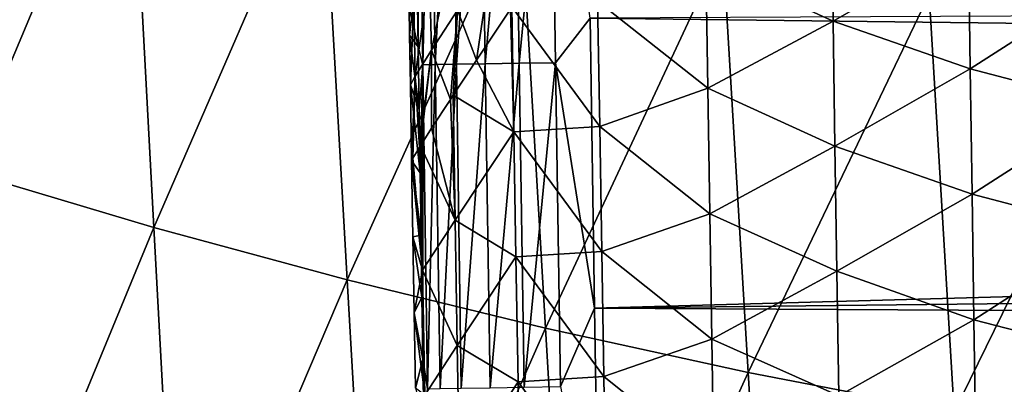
# Model space of a CAD drawing. Header units: metres. Extents: x -26 to 26, y -167 to 32.
# Tile 120 of 237: x -17.31 to -13.27, y -62.13 to -60.63. Entities that reach past the tile are written whole.
import ezdxf

# ---------------------------------------------------------------- set-up
doc = ezdxf.new("R2010")
doc.units = ezdxf.units.M
doc.layers.add('solid_12_411_043_XXX', color=7, linetype='CONTINUOUS')

msp = doc.modelspace()

# ---------------------------------------------------------------- linework, layer by layer
at = {"layer": 'solid_12_411_043_XXX'}
for points in [[(-19.882414, -53.963749, 137.548279), (-19.738482, -66.156723, 137.548279), (19.882442, -53.963749, 137.548279)], [(-19.738482, -66.156723, 137.548279), (19.783798, -62.591133, 137.548279), (19.882442, -53.963749, 137.548279)], [(-12.712985, -60.695759, 117.967117), (-13.57361, -60.527737, 118.239883), (-12.810289, -59.00502, 117.875542)], [(-17.533356, -61.254765, 119.87178), (-17.626141, -59.372925, 119.837929), (-16.856817, -59.641697, 119.479576)], [(-15.277764, -59.480091, 177.794266), (-15.417356, -59.482193, 177.709702), (-15.397344, -60.812927, 177.709717)], [(-15.257713, -60.810795, 177.794327), (-15.277764, -59.480091, 177.794266), (-15.397344, -60.812927, 177.709717)], [(-15.12876, -59.477848, 177.843338), (-15.277764, -59.480091, 177.794266), (-15.257713, -60.810795, 177.794327)], [(-15.108663, -60.808521, 177.843445), (-15.12876, -59.477848, 177.843338), (-15.257713, -60.810795, 177.794327)], [(-14.96563, -60.625896, 177.858582), (-15.12876, -59.477848, 177.843338), (-15.108663, -60.808521, 177.843445)], [(-15.673724, -59.486084, 177.307281), (-15.67626, -60.481888, 177.160828), (-15.672293, -60.742764, 177.160767)], [(-15.622172, -59.485294, 177.455505), (-15.673724, -59.486084, 177.307281), (-15.653658, -60.816879, 177.307053)], [(-15.653658, -60.816879, 177.307053), (-15.673724, -59.486084, 177.307281), (-15.672293, -60.742764, 177.160767)], [(-15.602155, -60.816074, 177.455353), (-15.622172, -59.485294, 177.455505), (-15.653658, -60.816879, 177.307053)], [(-15.535303, -59.483974, 177.593704), (-15.622172, -59.485294, 177.455505), (-15.602155, -60.816074, 177.455353)], [(-15.515304, -60.814735, 177.593628), (-15.535303, -59.483974, 177.593704), (-15.602155, -60.816074, 177.455353)], [(-15.417356, -59.482193, 177.709702), (-15.535303, -59.483974, 177.593704), (-15.515304, -60.814735, 177.593628)], [(-15.397344, -60.812927, 177.709717), (-15.417356, -59.482193, 177.709702), (-15.515304, -60.814735, 177.593628)], [(-16.757851, -61.484951, 119.52047), (-17.533356, -61.254765, 119.87178), (-16.856817, -59.641697, 119.479576)], [(-16.757851, -61.484951, 119.52047), (-16.856817, -59.641697, 119.479576), (-16.066204, -59.892902, 119.139145)], [(-15.963448, -61.700085, 119.186523), (-16.757851, -61.484951, 119.52047), (-16.066204, -59.892902, 119.139145)], [(-15.963448, -61.700085, 119.186523), (-16.066204, -59.892902, 119.139145), (-15.253357, -60.125107, 118.822113)], [(-15.148923, -61.898949, 118.87561), (-15.963448, -61.700085, 119.186523), (-15.253357, -60.125107, 118.822113)], [(-15.148923, -61.898949, 118.87561), (-15.253357, -60.125107, 118.822113), (-14.421106, -60.337093, 118.524696)], [(-14.49101, -60.398537, 172.161896), (-13.97611, -60.124851, 171.799713), (-13.968336, -60.637978, 171.804031)], [(-13.968336, -60.637978, 171.804031), (-13.97611, -60.124851, 171.799713), (-13.412608, -60.317623, 171.546646)], [(-15.617938, -60.757271, 174.01268), (-15.625278, -60.446041, 174.02562), (-15.520885, -60.286404, 173.654785)], [(-15.510554, -60.592854, 173.636337), (-15.617938, -60.757271, 174.01268), (-15.520885, -60.286404, 173.654785)], [(-13.968336, -60.637978, 171.804031), (-13.412608, -60.317623, 171.546646), (-13.405107, -60.833427, 171.551178)], [(-13.405107, -60.833427, 171.551178), (-13.412608, -60.317623, 171.546646), (-12.837905, -60.46994, 171.402985)], [(-14.316966, -62.080509, 118.583664), (-15.148923, -61.898949, 118.87561), (-14.421106, -60.337093, 118.524696)], [(-14.316966, -62.080509, 118.583664), (-14.421106, -60.337093, 118.524696), (-13.57361, -60.527737, 118.239883)], [(-15.371308, -60.382965, 173.293777), (-15.432664, -60.7981, 173.446136), (-15.510554, -60.592854, 173.636337)], [(-15.371308, -60.382965, 173.293777), (-15.293368, -60.588097, 173.150757), (-15.432664, -60.7981, 173.446136)], [(-14.935145, -60.556057, 172.615814), (-14.49101, -60.398537, 172.161896), (-14.482917, -60.913834, 172.165985)], [(-14.482917, -60.913834, 172.165985), (-14.49101, -60.398537, 172.161896), (-13.968336, -60.637978, 171.804031)], [(-15.684834, -60.864136, 174.417389), (-15.69036, -60.549702, 174.423538), (-15.625278, -60.446041, 174.02562)], [(-15.617938, -60.757271, 174.01268), (-15.684834, -60.864136, 174.417389), (-15.625278, -60.446041, 174.02562)], [(-15.709352, -60.583313, 174.836334), (-15.672293, -60.742764, 177.160767), (-15.67626, -60.481888, 177.160828)], [(14.96786, -60.481331, 177.858566), (-14.96563, -60.625896, 177.858582), (14.960161, -60.98624, 177.858612)], [(-13.405107, -60.833427, 171.551178), (-12.837905, -60.46994, 171.402985), (-12.830756, -60.984306, 171.407608)], [(-13.471646, -62.243786, 118.303276), (-14.316966, -62.080509, 118.583664), (-13.57361, -60.527737, 118.239883)], [(-13.471646, -62.243786, 118.303276), (-13.57361, -60.527737, 118.239883), (-12.712985, -60.695759, 117.967117)], [(-15.69036, -60.549702, 174.423538), (-15.707543, -60.695015, 174.836838), (-15.709352, -60.583313, 174.836334)], [(-15.69036, -60.549702, 174.423538), (-15.704234, -60.899086, 174.837753), (-15.707543, -60.695015, 174.836838)], [(-15.684834, -60.864136, 174.417389), (-15.704234, -60.899086, 174.837753), (-15.69036, -60.549702, 174.423538)], [(-15.287706, -60.579475, 173.140091), (-14.935145, -60.556057, 172.615814), (-14.926845, -61.070053, 172.619553)], [(-14.926845, -61.070053, 172.619553), (-14.935145, -60.556057, 172.615814), (-14.482917, -60.913834, 172.165985)], [(-15.709352, -60.583313, 174.836334), (-15.707543, -60.695015, 174.836838), (-15.672293, -60.742764, 177.160767)], [(-15.510554, -60.592854, 173.636337), (-15.539678, -60.959076, 173.740707), (-15.617938, -60.757271, 174.01268)], [(-15.510554, -60.592854, 173.636337), (-15.528679, -60.942387, 173.706116), (-15.539678, -60.959076, 173.740707)], [(-15.510554, -60.592854, 173.636337), (-15.432664, -60.7981, 173.446136), (-15.528679, -60.942387, 173.706116)], [(-15.432664, -60.7981, 173.446136), (-15.293368, -60.588097, 173.150757), (-15.27912, -61.092178, 173.143158)], [(-15.293368, -60.588097, 173.150757), (-15.287706, -60.579475, 173.140091), (-15.27912, -61.092178, 173.143158)], [(-15.27912, -61.092178, 173.143158), (-15.287706, -60.579475, 173.140091), (-14.926845, -61.070053, 172.619553)], [(-14.947397, -61.81649, 177.858688), (-14.96563, -60.625896, 177.858582), (-15.108663, -60.808521, 177.843445)], [(14.960161, -60.98624, 177.858612), (-14.96563, -60.625896, 177.858582), (-14.947397, -61.81649, 177.858688)], [(-14.482917, -60.913834, 172.165985), (-13.968336, -60.637978, 171.804031), (-13.960553, -61.1511, 171.80835)], [(-13.960553, -61.1511, 171.80835), (-13.968336, -60.637978, 171.804031), (-13.405107, -60.833427, 171.551178)], [(-15.707543, -60.695015, 174.836838), (-15.668334, -61.002243, 177.160706), (-15.672293, -60.742764, 177.160767)], [(-15.707543, -60.695015, 174.836838), (-15.704234, -60.899086, 174.837753), (-15.668334, -61.002243, 177.160706)], [(-12.614868, -62.387691, 118.033821), (-13.471646, -62.243786, 118.303276), (-12.712985, -60.695759, 117.967117)], [(-15.617938, -60.757271, 174.01268), (-15.667236, -61.157352, 174.315506), (-15.684834, -60.864136, 174.417389)], [(-15.653658, -60.816879, 177.307053), (-15.672293, -60.742764, 177.160767), (-15.668334, -61.002243, 177.160706)], [(-15.617938, -60.757271, 174.01268), (-15.662456, -61.149662, 174.28154), (-15.667236, -61.157352, 174.315506)], [(-15.617938, -60.757271, 174.01268), (-15.616944, -61.077854, 174.031998), (-15.662456, -61.149662, 174.28154)], [(-15.617938, -60.757271, 174.01268), (-15.539678, -60.959076, 173.740707), (-15.616944, -61.077854, 174.031998)], [(-15.515304, -60.814735, 177.593628), (-15.602155, -60.816074, 177.455353), (-15.581841, -62.146854, 177.455185)], [(-15.495008, -62.145496, 177.593567), (-15.515304, -60.814735, 177.593628), (-15.581841, -62.146854, 177.455185)], [(-15.528679, -60.942387, 173.706116), (-15.432664, -60.7981, 173.446136), (-15.27912, -61.092178, 173.143158)], [(-15.397344, -60.812927, 177.709717), (-15.515304, -60.814735, 177.593628), (-15.495008, -62.145496, 177.593567)], [(-15.377034, -62.143661, 177.709732), (-15.397344, -60.812927, 177.709717), (-15.495008, -62.145496, 177.593567)], [(-15.257713, -60.810795, 177.794327), (-15.397344, -60.812927, 177.709717), (-15.377034, -62.143661, 177.709732)], [(-15.237366, -62.141499, 177.794403), (-15.257713, -60.810795, 177.794327), (-15.377034, -62.143661, 177.709732)], [(-15.108663, -60.808521, 177.843445), (-15.257713, -60.810795, 177.794327), (-15.237366, -62.141499, 177.794403)], [(-15.088266, -62.139194, 177.843552), (-15.108663, -60.808521, 177.843445), (-15.237366, -62.141499, 177.794403)], [(-14.947397, -61.81649, 177.858688), (-15.108663, -60.808521, 177.843445), (-15.088266, -62.139194, 177.843552)], [(-15.653658, -60.816879, 177.307053), (-15.668334, -61.002243, 177.160706), (-15.664386, -61.260349, 177.16066)], [(-15.653658, -60.816879, 177.307053), (-15.664386, -61.260349, 177.16066), (-15.660448, -61.517021, 177.160599)], [(-15.653658, -60.816879, 177.307053), (-15.660448, -61.517021, 177.160599), (-15.656524, -61.772087, 177.160553)], [(-15.653658, -60.816879, 177.307053), (-15.656524, -61.772087, 177.160553), (-15.652613, -62.025574, 177.160492)], [(-15.602155, -60.816074, 177.455353), (-15.653658, -60.816879, 177.307053), (-15.633293, -62.147671, 177.306808)], [(-15.633293, -62.147671, 177.306808), (-15.653658, -60.816879, 177.307053), (-15.652613, -62.025574, 177.160492)], [(-15.581841, -62.146854, 177.455185), (-15.602155, -60.816074, 177.455353), (-15.633293, -62.147671, 177.306808)], [(-13.960553, -61.1511, 171.80835), (-13.405107, -60.833427, 171.551178), (-13.39761, -61.349232, 171.555695)], [(-13.39761, -61.349232, 171.555695), (-13.405107, -60.833427, 171.551178), (-12.830756, -60.984306, 171.407608)], [(-15.684834, -60.864136, 174.417389), (-15.699163, -61.210445, 174.839493), (-15.704234, -60.899086, 174.837753)], [(-15.684834, -60.864136, 174.417389), (-15.693523, -61.200508, 174.586334), (-15.699163, -61.210445, 174.839493)], [(-15.684834, -60.864136, 174.417389), (-15.667236, -61.157352, 174.315506), (-15.693523, -61.200508, 174.586334)], [(-15.704234, -60.899086, 174.837753), (-15.664386, -61.260349, 177.16066), (-15.668334, -61.002243, 177.160706)], [(-15.704234, -60.899086, 174.837753), (-15.699163, -61.210445, 174.839493), (-15.664386, -61.260349, 177.16066)], [(-14.926845, -61.070053, 172.619553), (-14.482917, -60.913834, 172.165985), (-14.474802, -61.429127, 172.170059)], [(-14.474802, -61.429127, 172.170059), (-14.482917, -60.913834, 172.165985), (-13.960553, -61.1511, 171.80835)], [(-15.616944, -61.077854, 174.031998), (-15.539678, -60.959076, 173.740707), (-15.520077, -61.455345, 173.708801)], [(-15.539678, -60.959076, 173.740707), (-15.528679, -60.942387, 173.706116), (-15.520077, -61.455345, 173.708801)], [(-15.520077, -61.455345, 173.708801), (-15.528679, -60.942387, 173.706116), (-15.27912, -61.092178, 173.143158)], [(14.960161, -60.98624, 177.858612), (-14.947397, -61.81649, 177.858688), (14.952501, -61.486198, 177.858658)], [(-13.39761, -61.349232, 171.555695), (-12.830756, -60.984306, 171.407608), (-12.823624, -61.498672, 171.412216)], [(-15.616944, -61.077854, 174.031998), (-15.520077, -61.455345, 173.708801), (-15.662456, -61.149662, 174.28154)], [(-15.520077, -61.455345, 173.708801), (-15.27912, -61.092178, 173.143158), (-15.27064, -61.606018, 173.1465)], [(-15.27912, -61.092178, 173.143158), (-14.926845, -61.070053, 172.619553), (-14.918513, -61.584045, 172.623276)], [(-15.27064, -61.606018, 173.1465), (-15.27912, -61.092178, 173.143158), (-14.918513, -61.584045, 172.623276)], [(-14.918513, -61.584045, 172.623276), (-14.926845, -61.070053, 172.619553), (-14.474802, -61.429127, 172.170059)], [(-15.693523, -61.200508, 174.586334), (-15.667236, -61.157352, 174.315506), (-15.653914, -61.66106, 174.283691)], [(-15.667236, -61.157352, 174.315506), (-15.662456, -61.149662, 174.28154), (-15.653914, -61.66106, 174.283691)], [(-15.520077, -61.455345, 173.708801), (-15.653914, -61.66106, 174.283691), (-15.662456, -61.149662, 174.28154)], [(-14.474802, -61.429127, 172.170059), (-13.960553, -61.1511, 171.80835), (-13.952762, -61.664223, 171.812668)], [(-13.952762, -61.664223, 171.812668), (-13.960553, -61.1511, 171.80835), (-13.39761, -61.349232, 171.555695)], [(-15.693523, -61.200508, 174.586334), (-15.653914, -61.66106, 174.283691), (-15.699163, -61.210445, 174.839493)], [(-15.699163, -61.210445, 174.839493), (-15.660448, -61.517021, 177.160599), (-15.664386, -61.260349, 177.16066)], [(-15.699163, -61.210445, 174.839493), (-15.69402, -61.524178, 174.84082), (-15.660448, -61.517021, 177.160599)], [(-15.653914, -61.66106, 174.283691), (-15.69402, -61.524178, 174.84082), (-15.699163, -61.210445, 174.839493)], [(-17.439735, -63.137035, 119.888512), (-17.533356, -61.254765, 119.87178), (-16.757851, -61.484951, 119.52047)], [(-13.952762, -61.664223, 171.812668), (-13.39761, -61.349232, 171.555695), (-13.390116, -61.865032, 171.560211)], [(-13.390116, -61.865032, 171.560211), (-13.39761, -61.349232, 171.555695), (-12.823624, -61.498672, 171.412216)], [(-15.511482, -61.970539, 173.711716), (-15.653914, -61.66106, 174.283691), (-15.520077, -61.455345, 173.708801)], [(-15.511482, -61.970539, 173.711716), (-15.520077, -61.455345, 173.708801), (-15.27064, -61.606018, 173.1465)], [(-14.918513, -61.584045, 172.623276), (-14.474802, -61.429127, 172.170059), (-14.466666, -61.944416, 172.174103)], [(-14.466666, -61.944416, 172.174103), (-14.474802, -61.429127, 172.170059), (-13.952762, -61.664223, 171.812668)], [(-16.658047, -63.328663, 119.543587), (-17.439735, -63.137035, 119.888512), (-16.757851, -61.484951, 119.52047)], [(-16.658047, -63.328663, 119.543587), (-16.757851, -61.484951, 119.52047), (-15.963448, -61.700085, 119.186523)], [(14.952501, -61.486198, 177.858658), (-14.947397, -61.81649, 177.858688), (14.944882, -61.9814, 177.858704)], [(-13.390116, -61.865032, 171.560211), (-12.823624, -61.498672, 171.412216), (-12.816506, -62.013035, 171.416824)], [(-15.69402, -61.524178, 174.84082), (-15.656524, -61.772087, 177.160553), (-15.660448, -61.517021, 177.160599)], [(-15.69402, -61.524178, 174.84082), (-15.688893, -61.835892, 174.842117), (-15.656524, -61.772087, 177.160553)], [(-15.653914, -61.66106, 174.283691), (-15.688893, -61.835892, 174.842117), (-15.69402, -61.524178, 174.84082)], [(-15.27064, -61.606018, 173.1465), (-14.918513, -61.584045, 172.623276), (-14.910151, -62.09803, 172.626953)], [(-14.910151, -62.09803, 172.626953), (-14.918513, -61.584045, 172.623276), (-14.466666, -61.944416, 172.174103)], [(-15.511482, -61.970539, 173.711716), (-15.27064, -61.606018, 173.1465), (-15.262122, -62.119858, 173.149796)], [(-15.262122, -62.119858, 173.149796), (-15.27064, -61.606018, 173.1465), (-14.910151, -62.09803, 172.626953)], [(-15.653914, -61.66106, 174.283691), (-15.645355, -62.174427, 174.286179), (-15.688893, -61.835892, 174.842117)], [(-15.511482, -61.970539, 173.711716), (-15.645355, -62.174427, 174.286179), (-15.653914, -61.66106, 174.283691)], [(-14.466666, -61.944416, 172.174103), (-13.952762, -61.664223, 171.812668), (-13.94496, -62.177341, 171.816956)], [(-13.94496, -62.177341, 171.816956), (-13.952762, -61.664223, 171.812668), (-13.390116, -61.865032, 171.560211)], [(-15.85986, -63.507744, 119.2155), (-16.658047, -63.328663, 119.543587), (-15.963448, -61.700085, 119.186523)], [(-15.85986, -63.507744, 119.2155), (-15.963448, -61.700085, 119.186523), (-15.148923, -61.898949, 118.87561)], [(-15.688893, -61.835892, 174.842117), (-15.652613, -62.025574, 177.160492), (-15.656524, -61.772087, 177.160553)], [(-14.929387, -62.978203, 177.85878), (-14.947397, -61.81649, 177.858688), (-15.088266, -62.139194, 177.843552)], [(14.944882, -61.9814, 177.858704), (-14.947397, -61.81649, 177.858688), (-14.929387, -62.978203, 177.85878)], [(-15.688893, -61.835892, 174.842117), (-15.683783, -62.145588, 174.843399), (-15.652613, -62.025574, 177.160492)], [(-15.645355, -62.174427, 174.286179), (-15.683783, -62.145588, 174.843399), (-15.688893, -61.835892, 174.842117)], [(-13.94496, -62.177341, 171.816956), (-13.390116, -61.865032, 171.560211), (-13.382623, -62.380833, 171.564728)], [(-13.382623, -62.380833, 171.564728), (-13.390116, -61.865032, 171.560211), (-12.816506, -62.013035, 171.416824)], [(-15.043676, -63.67329, 118.91008), (-15.85986, -63.507744, 119.2155), (-15.148923, -61.898949, 118.87561)], [(-15.043676, -63.67329, 118.91008), (-15.148923, -61.898949, 118.87561), (-14.316966, -62.080509, 118.583664)], [(-14.910151, -62.09803, 172.626953), (-14.466666, -61.944416, 172.174103), (-14.458509, -62.459705, 172.178131)], [(-14.458509, -62.459705, 172.178131), (-14.466666, -61.944416, 172.174103), (-13.94496, -62.177341, 171.816956)], [(-15.502845, -62.485729, 173.714584), (-15.645355, -62.174427, 174.286179), (-15.511482, -61.970539, 173.711716)], [(-15.502845, -62.485729, 173.714584), (-15.511482, -61.970539, 173.711716), (-15.262122, -62.119858, 173.149796)], [(14.944882, -61.9814, 177.858704), (-14.929387, -62.978203, 177.85878), (14.937303, -62.471542, 177.858749)], [(-15.683783, -62.145588, 174.843399), (-15.648716, -62.277508, 177.160431), (-15.652613, -62.025574, 177.160492)], [(-15.633293, -62.147671, 177.306808), (-15.652613, -62.025574, 177.160492), (-15.648716, -62.277508, 177.160431)], [(-13.382623, -62.380833, 171.564728), (-12.816506, -62.013035, 171.416824), (-12.809402, -62.527397, 171.421448)], [(-15.262122, -62.119858, 173.149796), (-14.910151, -62.09803, 172.626953), (-14.901757, -62.612015, 172.630615)], [(-14.212045, -63.82444, 118.622986), (-15.043676, -63.67329, 118.91008), (-14.316966, -62.080509, 118.583664)], [(-14.901757, -62.612015, 172.630615), (-14.910151, -62.09803, 172.626953), (-14.458509, -62.459705, 172.178131)], [(-14.212045, -63.82444, 118.622986), (-14.316966, -62.080509, 118.583664), (-13.471646, -62.243786, 118.303276)], [(-15.502845, -62.485729, 173.714584), (-15.262122, -62.119858, 173.149796), (-15.253566, -62.633694, 173.153046)], [(-15.253566, -62.633694, 173.153046), (-15.262122, -62.119858, 173.149796), (-14.901757, -62.612015, 172.630615)]]:
    msp.add_3dface(points, dxfattribs=at)

doc.saveas('drawing.dxf')
